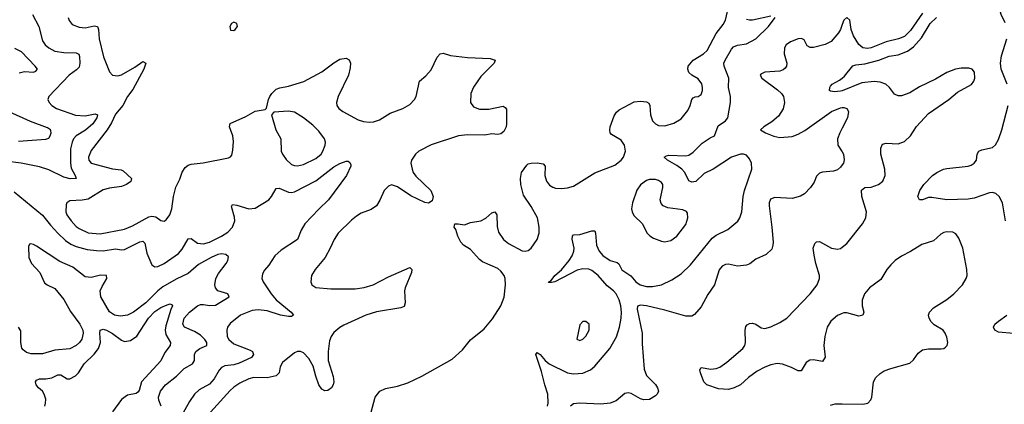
# Model space of a CAD drawing. Header units: inches. Extents: x 1550315 to 1685896, y 510706 to 640504.
# Tile 143 of 256: x 1614579 to 1621069, y 554903 to 557435. Entities that reach past the tile are written whole.
import ezdxf

# ---------------------------------------------------------------- set-up
doc = ezdxf.new("R2010")
doc.units = ezdxf.units.IN
doc.header["$MEASUREMENT"] = 0
doc.layers.add('B6515', color=7, linetype='Continuous')
doc.layers.add('B6525', color=7, linetype='Continuous')

msp = doc.modelspace()

# ---------------------------------------------------------------- linework, layer by layer
at = {"layer": 'B6515', "color": 5}
for points, elevation in [([(1616895.4, 554850), (1616922.3, 554950), (1616953.3, 554990), (1616990, 555007.1), (1617070, 555021.3), (1617136.2, 555043.8), (1617230, 555087.4), (1617430, 555200.7), (1617497.7, 555262.3), (1617550, 555326.4), (1617640.9, 555399.1), (1617695.5, 555464.5), (1617749.9, 555550.1), (1617772.5, 555607.5), (1617780.8, 555690), (1617777.7, 555730), (1617771.3, 555750), (1617750, 555780.4), (1617730, 555796), (1617630, 555841.6), (1617610, 555855.8), (1617550, 555922), (1617505.1, 555950), (1617487.3, 555970), (1617466.6, 556010), (1617452.9, 556052.9), (1617442, 556070), (1617446, 556090), (1617468.9, 556091.1), (1617510, 556084), (1617550, 556099.1), (1617618, 556110), (1617651.6, 556128.4), (1617690, 556162.8), (1617710, 556171), (1617724, 556150), (1617726.9, 556073.1), (1617735.8, 556035.8), (1617768, 555988), (1617801.4, 555961.4), (1617890, 555912.4), (1617910, 555910.4), (1617930, 555916.3), (1617950, 555930.8), (1617990, 555986.8), (1618001.7, 556030), (1618003.5, 556070), (1617990.9, 556130), (1617950, 556205.1), (1617900.1, 556280.1), (1617882.9, 556350), (1617879.6, 556390), (1617887.3, 556430), (1617921.5, 556478.5), (1617930, 556486), (1617950, 556491), (1617990, 556493.4), (1618030, 556486), (1618042.8, 556470), (1618039.5, 556410), (1618051.4, 556371.4), (1618070, 556346.7), (1618092.5, 556332.5), (1618110, 556326), (1618150, 556322.8), (1618190, 556327.9), (1618230, 556339.6), (1618370, 556426.3), (1618502, 556478), (1618543.6, 556510), (1618559.7, 556530), (1618572.1, 556570), (1618565.7, 556610), (1618542.5, 556642.5), (1618480, 556680), (1618471.2, 556690), (1618467.7, 556707.7), (1618470.9, 556730), (1618496.8, 556803.2), (1618512.5, 556827.5), (1618530, 556841.7), (1618630, 556893.8), (1618670, 556899.6), (1618710, 556894.9), (1618724.9, 556884.9), (1618733.1, 556870), (1618736.9, 556810), (1618750.3, 556770), (1618768.5, 556750), (1618790, 556738.5), (1618830, 556735.5), (1618890, 556754.2), (1618938.1, 556781.9), (1618983, 556837), (1618999, 556870), (1619010, 556910.6), (1619018.2, 556921.8), (1619030, 556927.8), (1619050.6, 556929.4), (1619070, 556942), (1619078.9, 556970), (1619079.8, 556990), (1619074, 557014), (1619050, 557045.1), (1619010, 557069.8), (1618990, 557088.6), (1618982.8, 557110), (1618985.2, 557130), (1619018.9, 557170), (1619086.2, 557210), (1619110, 557232.3), (1619170, 557344.4), (1619215.8, 557404.2), (1619230, 557432.7), (1619243.7, 557490)], 480), ([(1614663.7, 557470), (1614704.2, 557390), (1614730, 557295.5), (1614746.7, 557270), (1614770, 557249.2), (1614810, 557229.3), (1614870, 557219.8), (1614950, 557218.2), (1614968.2, 557208.2), (1614972.9, 557192.9), (1614976.1, 557150), (1614970, 557123.9), (1614954.2, 557105.8), (1614905.8, 557070), (1614770.4, 556930), (1614764.9, 556910), (1614772.2, 556890), (1614790.4, 556870), (1614822.4, 556850), (1614946, 556806), (1615010, 556802.9), (1615076.4, 556816.4), (1615092, 556810), (1615086.7, 556790), (1615060.7, 556750), (1615013.1, 556706.9), (1614952, 556670), (1614934.2, 556650), (1614924.6, 556630), (1614914.1, 556585.9), (1614912.7, 556490), (1614918.6, 556458.6), (1614945.5, 556410), (1614950.2, 556389.8), (1614912.5, 556387.5), (1614870, 556397.8), (1614770, 556446), (1614710, 556466.6), (1614589, 556491), (1614484.7, 556504.7)], 460), ([(1614898.9, 557450), (1614904.2, 557430), (1614924.9, 557404.9), (1614970, 557385.6), (1615010, 557382.2), (1615070, 557395.8), (1615090.8, 557390.8), (1615098.1, 557370), (1615103.7, 557310), (1615131.1, 557190), (1615171.5, 557091.6), (1615190.3, 557070.3), (1615225.1, 557065.1), (1615250, 557072.6), (1615337.5, 557122.5), (1615390, 557159.6), (1615410.2, 557150.2), (1615397.8, 557110), (1615323.9, 556976.1), (1615290, 556928.7), (1615257.7, 556870), (1615210, 556813.8), (1615183.8, 556756.2), (1615155.5, 556710), (1615050, 556573), (1615032.6, 556530), (1615034.6, 556510), (1615050.6, 556490), (1615190, 556454.2), (1615247.5, 556447.5), (1615261, 556441), (1615315.8, 556390), (1615312.2, 556370), (1615283.8, 556350), (1615250, 556338), (1615170, 556326.3), (1615130, 556314.5), (1615030, 556254.6), (1614990, 556247.1), (1614910, 556242.6), (1614890.4, 556230), (1614884.7, 556215.3), (1614883.2, 556170), (1614890.2, 556150), (1614918.8, 556110), (1614950, 556074.4), (1614970, 556059.3), (1615030, 556031.7), (1615110, 556025.3), (1615270, 556056.8), (1615323.2, 556076.8), (1615430, 556136.2), (1615450, 556142.6), (1615477.2, 556137.2), (1615510, 556113.6), (1615530, 556108.9), (1615543.5, 556116.5), (1615567.7, 556150), (1615581.6, 556190), (1615592.2, 556270), (1615606.9, 556333.1), (1615634.2, 556385.8), (1615650, 556430.4), (1615670, 556462.8), (1615690, 556476.5), (1615710, 556483.5), (1615787.1, 556492.9), (1615954.5, 556525.5), (1615967.9, 556532.1), (1615976.9, 556543.1), (1615984.6, 556575.4), (1615987.3, 556632.7), (1615982.7, 556670), (1615961.6, 556730), (1615967.1, 556752.9), (1616070, 556798), (1616130, 556832.8), (1616196.2, 556843.8), (1616206.6, 556853.4), (1616218.4, 556910), (1616227, 556930), (1616240.9, 556950), (1616270, 556977.1), (1616292.7, 556987.3), (1616350, 556998.3), (1616450.9, 557029.1), (1616570, 557091.8), (1616648.6, 557151.4), (1616690, 557175.8), (1616730, 557182.8), (1616750, 557171), (1616759.1, 557150), (1616757.6, 557117.6), (1616747, 557070), (1616677.6, 556930), (1616667.2, 556890), (1616669.3, 556869.3), (1616682, 556850), (1616708.7, 556830), (1616810, 556776.9), (1616845.1, 556765.1), (1616881.2, 556761.2), (1616910, 556763.8), (1616950, 556776.9), (1617021.1, 556818.9), (1617105.1, 556850), (1617150, 556876.5), (1617180.4, 556910), (1617191.3, 556930), (1617215.1, 557030), (1617254.9, 557065.1), (1617290, 557105.5), (1617330, 557187.7), (1617350, 557210.5), (1617370, 557215.5), (1617418.8, 557198.8), (1617530, 557186.7), (1617679.8, 557179.8), (1617712, 557170), (1617706.8, 557150), (1617619.2, 557060.8), (1617569, 556991), (1617552.7, 556950), (1617550.6, 556890), (1617570, 556860.7), (1617610, 556846), (1617670, 556846.4), (1617765.4, 556865.4), (1617778, 556858), (1617786.4, 556846.4), (1617787.2, 556750), (1617784.2, 556730), (1617770, 556699.5), (1617750, 556683.6), (1617730, 556679.6), (1617690, 556684.5), (1617644.9, 556675.1), (1617530, 556676.4), (1617470.2, 556669.8), (1617290, 556611.8), (1617209.4, 556570.6), (1617187.2, 556550), (1617160.3, 556510), (1617156.9, 556490), (1617164.9, 556450), (1617172.6, 556430), (1617190, 556405.7), (1617288, 556310), (1617304, 556270), (1617297.3, 556242.7), (1617273.2, 556226.8), (1617250, 556232), (1617155.8, 556275.8), (1617070, 556335.4), (1617030, 556347.3), (1617010, 556339.5), (1616980.5, 556310), (1616952.7, 556247.3), (1616930, 556209.6), (1616895.2, 556184.8), (1616830, 556161.3), (1616799.4, 556140.6), (1616764.8, 556115.2), (1616677, 556030), (1616651.1, 555988.9), (1616626, 555930), (1616591.5, 555868.5), (1616525.7, 555790), (1616503.1, 555750), (1616498.4, 555710), (1616504.4, 555690), (1616530, 555672.4), (1616630, 555662), (1616790, 555662.4), (1616850, 555672.6), (1616909.3, 555690), (1617010, 555742.6), (1617150, 555802.8), (1617162.8, 555790), (1617160.4, 555770), (1617119.6, 555670), (1617115.6, 555650), (1617120.4, 555570), (1617112.8, 555547.2), (1617090, 555538.7), (1616930, 555512.2), (1616861.3, 555490), (1616716.3, 555423.7), (1616690, 555408.7), (1616650, 555376.4), (1616631.4, 555350), (1616620.3, 555319.7), (1616611.8, 555250), (1616612.1, 555190), (1616644.6, 555084.6), (1616648.4, 555050), (1616644.6, 555030), (1616633.8, 555010), (1616610, 554992.7), (1616590, 554991.8), (1616570, 555002.2), (1616550.8, 555030), (1616530, 555087), (1616513.2, 555153.2), (1616484.7, 555204.7), (1616450, 555241.6), (1616430, 555249.6), (1616410, 555249.6), (1616390, 555242), (1616310, 555178.7), (1616296.5, 555150), (1616288, 555110), (1616270.3, 555090), (1616210, 555077.8), (1616122, 555078), (1616090, 555069.8), (1616030, 555041.7), (1615990, 555016.2), (1615965.7, 554994.3), (1615836.3, 554850)], 480), ([(1618057.3, 554890), (1618062.2, 554910), (1618058.8, 554970), (1618039.6, 555030), (1618019.2, 555119.2), (1617981.2, 555230), (1617990, 555244.7), (1618010, 555230.7), (1618041.7, 555190), (1618068.4, 555168.4), (1618190, 555109.4), (1618230, 555102.3), (1618290, 555106.5), (1618340.5, 555130), (1618370, 555154.3), (1618469.3, 555270.7), (1618513, 555347.1), (1618533, 555410), (1618544.2, 555470), (1618546.3, 555510), (1618540.9, 555550), (1618530, 555591), (1618510, 555629.8), (1618493, 555650), (1618450, 555683.8), (1618391.7, 555751.7), (1618350, 555783), (1618330, 555792), (1618290, 555795), (1618253.7, 555786.3), (1618106, 555710), (1618083.6, 555703.6), (1618064.7, 555704.7), (1618066, 555710), (1618081.5, 555718.5), (1618105.6, 555750), (1618150.9, 555789.1), (1618201.3, 555850), (1618220.1, 555879.9), (1618231.2, 555910), (1618232.4, 555930), (1618220.5, 555990), (1618222, 556010), (1618230, 556019.1), (1618270, 556020.4), (1618350, 556045.5), (1618370, 556046), (1618374.9, 556030), (1618379.7, 555950), (1618398, 555910), (1618421.5, 555881.5), (1618470, 555849.2), (1618516.2, 555836.2), (1618526.8, 555826.8), (1618548.7, 555788.7), (1618607.5, 555747.5), (1618640.8, 555710), (1618667.4, 555690), (1618710, 555678.7), (1618750, 555678), (1618810, 555690.2), (1618877.3, 555722.7), (1618938.8, 555761.2), (1618999.2, 555820.8), (1619143.2, 555996.8), (1619170, 556016.3), (1619246.5, 556053.5), (1619312.2, 556107.8), (1619326, 556130), (1619339.3, 556170), (1619347.4, 556270), (1619355.4, 556310), (1619404.2, 556450), (1619402.3, 556490), (1619390, 556518.4), (1619370, 556542.6), (1619350.6, 556550.6), (1619330, 556548.9), (1619270.2, 556529.8), (1619150, 556450.6), (1619090, 556422.4), (1619034.9, 556370), (1619010, 556365.1), (1618990, 556373.6), (1618962.5, 556430), (1618943.1, 556450), (1618910, 556475.4), (1618848, 556510), (1618827.3, 556530), (1618841, 556539), (1618857.7, 556542.3), (1618970, 556539), (1618990, 556544), (1619017.5, 556562.5), (1619077.7, 556622.3), (1619130, 556656.9), (1619158.4, 556670), (1619182.7, 556737.3), (1619231.2, 556770), (1619247.1, 556790), (1619264.8, 556890), (1619264.8, 556930), (1619249.8, 556989.8), (1619252.1, 557050), (1619221.6, 557130), (1619220.3, 557150), (1619229.8, 557170), (1619270, 557241.3), (1619283.2, 557256.8), (1619310, 557268.3), (1619370, 557277.2), (1619430, 557309.1), (1619513.7, 557390), (1619559, 557450)], 460), ([(1619530, 557458.4), (1619410, 557431.3), (1619390, 557431.4), (1619370, 557437.8)], 460), ([(1620000, 557404.1), (1619988.4, 557370), (1619975.6, 557350), (1619927.2, 557292.8), (1619888.3, 557271.7), (1619810, 557252), (1619790, 557252.2), (1619770, 557263), (1619750, 557302), (1619731.3, 557311.3), (1619710, 557308.9), (1619659.5, 557290), (1619630, 557270.3), (1619619.3, 557250), (1619618.2, 557210), (1619636, 557150), (1619633.7, 557130), (1619624.1, 557115.9), (1619610, 557104.2), (1619590, 557096), (1619489.8, 557090.2), (1619463.8, 557076.2), (1619459.5, 557070), (1619471.5, 557050), (1619574.5, 556974.6), (1619599.8, 556950), (1619612.4, 556930), (1619620.3, 556890), (1619611.1, 556848.9), (1619579.7, 556800.3), (1619537.3, 556762.7), (1619484.2, 556730), (1619460.9, 556710), (1619494, 556690), (1619550, 556668.3), (1619590, 556659.1), (1619670, 556667.3), (1619710, 556681.2), (1619754.7, 556705.3), (1619930, 556830.6), (1619990, 556855.4), (1620000, 556856.6)], 440), ([(1614575.1, 557085), (1614610, 557094), (1614670, 557091), (1614684.2, 557095.8), (1614696, 557110), (1614681.3, 557130), (1614590, 557222.8), (1614546.1, 557246.1)], 440), ([(1620000, 556967.9), (1619990, 556963.8), (1619950, 556959.7), (1619923.9, 556963.9), (1619917.2, 556970), (1619918, 556990), (1619923.3, 556996.7), (1619935.1, 557010), (1619983.3, 557036.7), (1620000, 557050.4)], 420), ([(1614570, 556635.8), (1614751.2, 556648.8), (1614770, 556656.2), (1614778.9, 556670), (1614786.7, 556690), (1614783.7, 556703.7), (1614781.6, 556710), (1614762.9, 556722.9), (1614650, 556764.5), (1614510, 556828)], 440), ([(1620000, 556721.2), (1619983.9, 556690), (1619968.7, 556650), (1619971.3, 556610), (1620000, 556564.9)], 440), ([(1614542.2, 556302.2), (1614730, 556149.2), (1614781.6, 556081.6), (1614829.3, 556030), (1614881.3, 555981.3), (1614916.4, 555956.4), (1614950, 555941.5), (1615023.1, 555923.1), (1615085.5, 555914.5), (1615130, 555913.8), (1615210, 555927.3), (1615250, 555920.1), (1615270, 555921.9), (1615370, 555971.6), (1615390, 555976.5), (1615402.9, 555962.9), (1615416.8, 555896.8), (1615450, 555821), (1615468.7, 555808.7), (1615490, 555810.3), (1615530, 555830.2), (1615625, 555895), (1615650, 555923.6), (1615690, 555992.4), (1615710, 555993.7), (1615750, 555964), (1615790, 555958.6), (1615830.3, 555970.3), (1615910, 556010.1), (1615950, 556035.6), (1615981.5, 556070), (1615995.9, 556110), (1615995, 556135), (1615974, 556206), (1615982.5, 556217.5), (1616010, 556214.7), (1616090, 556189.4), (1616130, 556195.3), (1616220.8, 556250), (1616239, 556270), (1616270, 556323.7), (1616290, 556326.7), (1616350, 556298.9), (1616370, 556297.1), (1616390, 556302.1), (1616530, 556375.1), (1616650, 556466.5), (1616690, 556488.8), (1616730, 556503), (1616742.8, 556502.8), (1616755.5, 556495.5), (1616760.7, 556480.7), (1616762, 556470), (1616732, 556410), (1616614.7, 556250), (1616550, 556188.4), (1616458, 556090), (1616433.6, 556050), (1616410, 555987.3), (1616302.7, 555917.3), (1616259.9, 555880.1), (1616221.5, 555818.5), (1616193, 555787), (1616178.3, 555761.7), (1616175.8, 555730), (1616183.7, 555710), (1616236.1, 555630), (1616270.2, 555590), (1616368.5, 555510), (1616383, 555490), (1616370, 555480.5), (1616350, 555480.3), (1616297, 555490), (1616210, 555519), (1616150, 555524), (1616110, 555521.2), (1616034.9, 555490), (1615965.7, 555434.3), (1615947.6, 555410), (1615943.2, 555390), (1615946, 555350), (1615957.3, 555330), (1615990, 555301.1), (1616098.9, 555258.9), (1616112.7, 555250), (1616119.5, 555230), (1616106, 555210), (1616026, 555173.9), (1615990, 555163.2), (1615930, 555155), (1615910, 555144.7), (1615892.9, 555127.1), (1615859.7, 555070), (1615830, 555036.1), (1615762.7, 554997.3), (1615730, 554969.7), (1615698, 554922), (1615648, 554830)], 460), ([(1620000, 556478.8), (1619990, 556464.4), (1619970, 556447), (1619942, 556438), (1619870, 556431.3), (1619850, 556424.9), (1619830, 556406), (1619814.5, 556365.5), (1619791.1, 556330), (1619750.6, 556289.4), (1619726, 556274), (1619670, 556257.8), (1619555.3, 556264.7), (1619526.9, 556253.1), (1619518.7, 556230), (1619518.9, 556210), (1619537.3, 556070), (1619544.2, 555970), (1619543.6, 555950), (1619535.6, 555924.4), (1619499.3, 555890), (1619430, 555858.7), (1619391.5, 555828.5), (1619370, 555819), (1619310, 555812.8), (1619250, 555824.9), (1619230, 555822.6), (1619210, 555811.8), (1619190, 555787.7), (1619157.6, 555690), (1619114.5, 555625.5), (1619070, 555544.9), (1619026.9, 555493.1), (1619010, 555483.1), (1618970, 555482), (1618830, 555523), (1618709.8, 555550.2), (1618670, 555554.9), (1618651.4, 555548.6), (1618648, 555530), (1618680.7, 555370), (1618680.7, 555300.7), (1618694, 555134), (1618711.1, 555091.1), (1618770, 555032.7), (1618783.7, 555010), (1618789.4, 554990), (1618780.9, 554970), (1618770, 554959.1), (1618730, 554934.4), (1618692.2, 554932.2), (1618670, 554939.5), (1618610, 554974.4), (1618590, 554977.6), (1618567.4, 554972.6), (1618510, 554926), (1618471, 554909), (1618410, 554902.3), (1618269.7, 554910.3), (1618230, 554905.5), (1618210, 554890.6)], 440), ([(1615510.2, 554890), (1615495.2, 554930), (1615493, 554950), (1615506.5, 554990), (1615539.2, 555030), (1615613.2, 555086.8), (1615662.1, 555137.9), (1615716.9, 555170), (1615730.2, 555190), (1615731.1, 555230), (1615740.2, 555250), (1615767, 555270), (1615811.8, 555290), (1615811.8, 555310), (1615799.8, 555330), (1615770, 555357.1), (1615730, 555381.7), (1615665.2, 555410), (1615654.7, 555430), (1615663.8, 555470), (1615698.3, 555510), (1615750, 555551.3), (1615770, 555559.7), (1615790, 555560.6), (1615830, 555552.2), (1615870, 555555.3), (1615960.5, 555610), (1615950.6, 555630), (1615885.3, 555650), (1615868.8, 555668.8), (1615864.7, 555690), (1615871.3, 555730), (1615890, 555763), (1615939.7, 555830), (1615950.2, 555850), (1615954.7, 555874.7), (1615937.3, 555890), (1615910, 555894), (1615884.7, 555890), (1615840.9, 555870), (1615757.8, 555822.2), (1615690, 555764.8), (1615610, 555727), (1615522.9, 555677.1), (1615489.2, 555650.8), (1615410, 555571.5), (1615330, 555509.2), (1615290, 555490.2), (1615243.1, 555483.1), (1615203.8, 555490), (1615170.8, 555510.8), (1615113.6, 555610), (1615110.2, 555650), (1615121.6, 555678.4), (1615153.6, 555730), (1615151.1, 555751.1), (1615112.2, 555752.2), (1615050, 555738.6), (1615010, 555743.1), (1614930, 555805.8), (1614844, 555844), (1614690, 555943.7), (1614670, 555954), (1614650, 555959.1), (1614643.6, 555956.4), (1614637.5, 555942.5), (1614638.9, 555870), (1614656.9, 555830), (1614710.7, 555770.7), (1614743.3, 555703.3), (1614759.5, 555690), (1614810, 555666.2), (1614870, 555592.1), (1614913.1, 555513.1), (1614974.7, 555430), (1614994.3, 555390), (1614996.8, 555370), (1614988, 555332), (1614972.5, 555310), (1614950, 555289.3), (1614910, 555268.5), (1614810, 555259.1), (1614730, 555233.8), (1614654.6, 555234.6), (1614623.2, 555243.2), (1614601.1, 555261.1), (1614593.3, 555273.3), (1614585.8, 555310), (1614587.2, 555387.2), (1614571.6, 555410)], 440), ([(1620000, 555500.4), (1619970, 555488.4), (1619924.7, 555450), (1619900.8, 555410), (1619884.6, 555350), (1619878.7, 555290), (1619887.3, 555212.7), (1619870, 555185.2), (1619810, 555194.5), (1619786.2, 555193.8), (1619762.8, 555177.2), (1619730, 555122), (1619710, 555122.7), (1619665.8, 555145.8), (1619606.5, 555166.5), (1619571.1, 555171.1), (1619530, 555162.9), (1619490, 555148.1), (1619439.8, 555120.2), (1619382, 555078), (1619330.7, 555030), (1619287.3, 555010), (1619250, 554999.1), (1619183.9, 555003.9), (1619108, 555030), (1619088.7, 555050), (1619065.2, 555110), (1619061.2, 555130), (1619070, 555144.7), (1619134.6, 555134.6), (1619170, 555138.7), (1619193.4, 555146.6), (1619240.5, 555179.5), (1619344.2, 555270), (1619357.4, 555290), (1619362.6, 555310), (1619360.7, 555390), (1619366, 555414), (1619374.8, 555425.2), (1619390, 555434), (1619410, 555437.3), (1619430, 555430.7), (1619466.3, 555406.3), (1619490, 555402), (1619530, 555412.7), (1619590, 555440.7), (1619635.1, 555470), (1619790, 555629.2), (1619835.3, 555690), (1619850.7, 555730), (1619849.8, 555750), (1619825.3, 555830), (1619814.3, 555885.7), (1619809.7, 555930.3), (1619819.1, 555960.9), (1619830, 555973.4), (1619850, 555974.4), (1619930, 555931.8), (1619970, 555923.6), (1619990, 555928.9), (1620000, 555937.2)], 420), ([(1614744.1, 554890), (1614749.8, 554910), (1614750, 554935.3), (1614740.8, 554970), (1614730, 554988), (1614703.5, 555010), (1614688.4, 555030), (1614683.5, 555050), (1614690, 555060.5), (1614710, 555071.1), (1614750, 555069.2), (1614790, 555075.9), (1614830, 555096.9), (1614850, 555097.6), (1614891, 555071), (1614910, 555070.2), (1614947.7, 555090), (1614965.6, 555110), (1615003, 555170), (1615070, 555232.4), (1615099.3, 555270), (1615110.9, 555310), (1615107.1, 555370), (1615110, 555390.4), (1615130, 555397.4), (1615150, 555390.7), (1615190, 555369.6), (1615250, 555324.8), (1615270, 555317), (1615310, 555322.9), (1615350, 555351.5), (1615427.2, 555470), (1615470, 555512.7), (1615510, 555540.6), (1615550, 555558), (1615570, 555564), (1615579.9, 555559.9), (1615586.8, 555550), (1615573.9, 555526.1), (1615541.6, 555418.4), (1615538, 555390), (1615542.8, 555362.8), (1615572.7, 555310), (1615570.3, 555290), (1615535.3, 555244.7), (1615510, 555189.7), (1615382.2, 555050), (1615365.8, 554994.2), (1615357.9, 554982.1), (1615346.6, 554973.4), (1615290, 554962), (1615250, 554933.1), (1615190, 554852.8)], 420), ([(1619923.9, 554896.1), (1619953.5, 554906.5), (1620000, 554905.7)], 420)]:
    msp.add_lwpolyline(points, dxfattribs=dict(at, elevation=elevation))
for points, elevation in [([(1615990, 557419.5), (1615974.8, 557410), (1615964.9, 557390), (1615967.6, 557367.6), (1615990, 557364.4), (1615999.3, 557370), (1616013.6, 557390), (1616011.1, 557411.1)], 520), ([(1616350, 556832), (1616253.4, 556826.6), (1616238.8, 556810), (1616266.5, 556710), (1616300.2, 556650), (1616303.2, 556570), (1616310.2, 556550), (1616334.7, 556514.7), (1616370, 556482.4), (1616390, 556474.7), (1616410, 556473.2), (1616450, 556482.6), (1616530, 556520.6), (1616565.3, 556550), (1616577.8, 556570), (1616591.9, 556610), (1616594.2, 556630), (1616588.2, 556650), (1616550, 556701.7), (1616510, 556740.9), (1616450, 556789.8), (1616390, 556825.7)], 480), ([(1618730, 556383), (1618710, 556376.9), (1618670, 556347.6), (1618647.6, 556312.4), (1618618.2, 556230), (1618611.6, 556190), (1618614.9, 556170), (1618626.7, 556146.7), (1618684.4, 556090), (1618711.8, 556031.8), (1618731.7, 556011.7), (1618756.2, 555996.2), (1618810, 555976.4), (1618830, 555972.7), (1618870, 555981.6), (1618910, 556010.5), (1618970, 556087.7), (1618983.6, 556130), (1618980.7, 556160.7), (1618972.9, 556172.9), (1618950, 556183.6), (1618850, 556197.2), (1618819.5, 556210), (1618806, 556226), (1618801.4, 556250), (1618818, 556330), (1618816.9, 556350), (1618810, 556363.7), (1618790, 556377.4), (1618770, 556382)], 480), ([(1618310, 555448.7), (1618290, 555448), (1618270, 555426), (1618252, 555332), (1618270, 555322.8), (1618290, 555331), (1618310, 555351), (1618332.3, 555390), (1618333.2, 555430)], 480)]:
    msp.add_lwpolyline(points, close=True, dxfattribs=dict(at, elevation=elevation))
at = {"layer": 'B6525', "color": 5}
for points, elevation in [([(1621075, 557415), (1621047.3, 557470), (1621037.2, 557510), (1621009.3, 557550), (1621012.3, 557570), (1621086.6, 557670)], 380), ([(1620530, 557478.9), (1620450, 557364.8), (1620410, 557325.3), (1620370.7, 557309.3), (1620290, 557289.6), (1620190, 557250.8), (1620166.4, 557246.4), (1620137.1, 557250), (1620110, 557271.4), (1620074, 557330), (1620058.9, 557370), (1620050, 557433.4), (1620030, 557450.4), (1620010, 557433.4), (1620000, 557404.1)], 440), ([(1620000, 557050.4), (1620016.3, 557063.7), (1620070, 557131.2), (1620090, 557138.7), (1620150, 557144.7), (1620242.6, 557170), (1620310, 557194.3), (1620370, 557203.8), (1620430, 557229.1), (1620470, 557256.9), (1620523.5, 557316.5), (1620580.5, 557410), (1620620.8, 557450)], 420), ([(1621088.5, 557010), (1621047.6, 557110), (1621042.5, 557150), (1621050, 557198), (1621084.3, 557310)], 380), ([(1620000, 555937.2), (1620030, 555962), (1620133, 556090), (1620155.4, 556130), (1620160.7, 556170), (1620128.5, 556270), (1620128.1, 556311.9), (1620150, 556330.2), (1620190, 556333.2), (1620238.9, 556350), (1620267.6, 556372.4), (1620283.5, 556410), (1620281, 556450), (1620255.4, 556550), (1620255.3, 556590), (1620265, 556615), (1620290, 556621.8), (1620370, 556617.5), (1620410, 556632.6), (1620449.8, 556670), (1620490, 556732.9), (1620570, 556817.8), (1620702.4, 556910), (1620761.2, 556958.8), (1620851.6, 557008.4), (1620868, 557030), (1620874, 557050), (1620872.1, 557090), (1620857, 557110), (1620835.9, 557115.9), (1620783.5, 557116.5), (1620747.3, 557110), (1620690, 557088.5), (1620615.8, 557044.2), (1620510, 556992.6), (1620445.4, 556954.6), (1620390, 556933.9), (1620370, 556933.7), (1620345.2, 556945.2), (1620311.4, 556990), (1620288.7, 557010), (1620250, 557024.2), (1620211.2, 557028.8), (1620130, 557020.4), (1620000, 556967.9)], 420), ([(1620000, 556856.6), (1620010, 556857.8), (1620031.6, 556850), (1620041.7, 556830), (1620035.5, 556790), (1620000, 556721.2)], 440), ([(1621077.6, 556110), (1621055.9, 556230), (1621035.6, 556270), (1621012.8, 556290), (1620990, 556296.4), (1620970, 556294.5), (1620870, 556259.9), (1620830, 556252.7), (1620690, 556249.9), (1620590, 556264.8), (1620570, 556263.5), (1620530, 556249), (1620510, 556249.7), (1620498, 556270), (1620511.3, 556310), (1620537.3, 556350), (1620596.3, 556410), (1620623.7, 556430), (1620667.7, 556450), (1620690, 556454.9), (1620829.9, 556470.1), (1620850, 556476.6), (1620871, 556490), (1620884.4, 556510), (1620889.9, 556550.1), (1620899.7, 556570), (1620920.7, 556579.3), (1620990, 556592.7), (1621010, 556611.2), (1621030, 556646.5), (1621052.2, 556710), (1621093.5, 556870)], 380), ([(1620000, 556564.9), (1620009.7, 556549.6), (1620012.8, 556512.8), (1620007.8, 556490), (1620000, 556478.8)], 440), ([(1620000, 554905.7), (1620136.9, 554903.1), (1620169.7, 554910.3), (1620188.3, 554931.7), (1620195.8, 554950), (1620205.6, 555050), (1620220.9, 555079.1), (1620250, 555106.4), (1620277.6, 555122.4), (1620321.3, 555138.7), (1620446.1, 555173.8), (1620470, 555194.3), (1620501.4, 555238.6), (1620530, 555260.6), (1620570, 555268.6), (1620653.2, 555266.8), (1620669.8, 555270.2), (1620680.8, 555279.2), (1620691, 555290), (1620695.6, 555310), (1620690, 555344), (1620679.8, 555370), (1620665.1, 555390), (1620606.1, 555426.1), (1620586.1, 555446.1), (1620572.7, 555470), (1620569.8, 555490), (1620574.6, 555510), (1620601.6, 555538.4), (1620690, 555592.2), (1620736.4, 555630), (1620793.1, 555690), (1620817.7, 555730), (1620823.1, 555750), (1620821.7, 555790), (1620796, 555930), (1620770, 555997.6), (1620750, 556025.4), (1620730, 556036.4), (1620690, 556039.2), (1620670, 556034.5), (1620650, 556022.6), (1620601.2, 555978.8), (1620524.9, 555955.1), (1620450, 555908.8), (1620390, 555878.4), (1620350.3, 555850), (1620320, 555820), (1620294.9, 555790), (1620255.8, 555724.2), (1620180.3, 555670), (1620146.7, 555630), (1620131.2, 555588.8), (1620132.3, 555550), (1620143.7, 555510), (1620136.3, 555490), (1620110, 555484), (1620030, 555504), (1620010, 555504.4), (1620000, 555500.4)], 420), ([(1621129.3, 555369.3), (1621030, 555377.2), (1621006.3, 555390), (1620997.4, 555410), (1621006.6, 555430), (1621029.7, 555450), (1621084.8, 555490)], 380)]:
    msp.add_lwpolyline(points, dxfattribs=dict(at, elevation=elevation))

doc.saveas('drawing.dxf')
